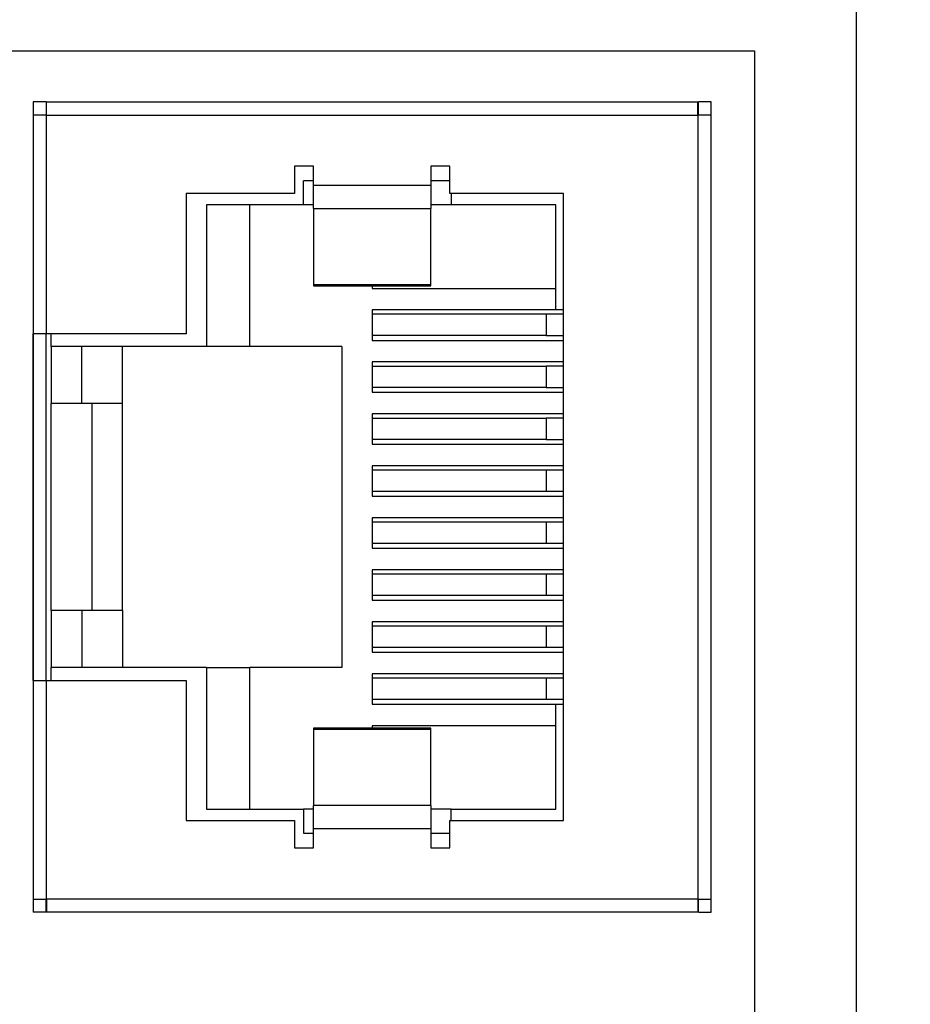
# Model space of a CAD drawing. Header units: millimetres. Extents: x 0 to 594, y 0 to 420.
# Tile 8 of 22: x 128 to 145, y 256 to 276. Entities that reach past the tile are written whole.
import ezdxf

# ---------------------------------------------------------------- set-up
doc = ezdxf.new("R2010")
doc.units = ezdxf.units.MM
doc.header["$PDSIZE"] = -1
doc.styles.get("Standard").update_dxf_attribs({"font": 'txt.shx', "bigfont": 'whgtxt.shx'})
doc.dimstyles.new('ISO-25', dxfattribs={"dimtxt": 2.5, "dimasz": 2.5, "dimexe": 1.25, "dimexo": 0.625, "dimtad": 1, "dimtxsty": 'Standard', "dimcen": 2.5, "dimadec": 0, "dimazin": 0, "dimtfac": 1, "dimtmove": 0, "dimatfit": 3, "dimfxl": 0, "dimarcsym": 0})

# ---------------------------------------------------------------- blocks, each defined once
blk = doc.blocks.new('*D9')
at = {"color": 8, "lineweight": -2}
for p, q in [((104.619, 286.609), (104.619, 297.275)), ((156.788, 282.609), (102.619, 282.609)), ((104.619, 278.609), (104.619, 282.609)), ((112.038, 278.609), (102.619, 278.609)), ((104.619, 274.609), (104.619, 270.609))]:
    blk.add_line(p, q, dxfattribs=at)
at = {"color": 8}
for points in [[(103.952, 286.609), (105.285, 286.609), (104.619, 282.609)], [(103.952, 274.609), (105.285, 274.609), (104.619, 278.609)]]:
    blk.add_solid(points, dxfattribs=at)
at = {"layer": 'Defpoints', "color": 0}
for p in [(104.619, 282.609), (158.788, 282.609), (114.038, 278.609)]:
    blk.add_point(p, dxfattribs=at)
at = {"color": 3, "insert": (100.619, 293.942), "char_height": 4, "attachment_point": 5, "rotation": 90}
blk.add_mtext('\\A1;4', dxfattribs=at)

msp = doc.modelspace()

# ---------------------------------------------------------------- linework, layer by layer
for p, q in [((144.038, 228.6087), (144.038, 276.6087)), ((127.038, 275.1087), (142.038, 275.1087)), ((142.038, 275.1087), (142.038, 239.1087)), ((128.138, 274.1087), (127.888, 274.1087)), ((127.888, 274.1087), (127.888, 273.8487)), ((128.138, 274.1087), (128.138, 273.8487)), ((128.148, 273.8487), (128.148, 274.1087)), ((128.148, 274.1087), (140.928, 274.1087)), ((140.928, 273.8487), (140.928, 274.1087)), ((141.188, 274.1087), (140.938, 274.1087)), ((140.938, 273.8487), (140.938, 274.1087)), ((141.188, 273.8487), (141.188, 274.1087)), ((127.888, 273.8487), (127.888, 258.4686)), ((128.148, 273.8487), (127.888, 273.8487)), ((128.148, 269.5587), (128.148, 273.8487)), ((128.148, 273.8487), (140.928, 273.8487)), ((140.928, 273.8487), (140.928, 258.4686)), ((141.188, 273.8487), (140.928, 273.8487)), ((141.188, 258.4686), (141.188, 273.8487)), ((133.388, 272.8429), (133.013, 272.8429)), ((133.013, 272.8429), (133.013, 272.3087)), ((133.388, 272.4679), (133.388, 272.8429)), ((136.063, 272.8429), (135.688, 272.8429)), ((135.688, 272.8429), (135.688, 272.4679)), ((136.063, 272.3087), (136.063, 272.8429)), ((133.388, 272.5586), (133.188, 272.5586)), ((133.188, 272.0887), (133.188, 272.5586)), ((136.063, 272.5586), (135.688, 272.5586)), ((135.688, 272.4679), (133.388, 272.4679)), ((133.388, 272.0148), (133.388, 272.4679)), ((135.688, 272.4679), (135.688, 272.0148)), ((133.013, 272.3087), (130.888, 272.3087)), ((130.888, 272.3087), (130.888, 269.5587)), ((138.288, 272.3087), (136.063, 272.3087)), ((136.088, 272.3087), (136.088, 272.0887)), ((138.288, 260.0087), (138.288, 272.3087)), ((133.188, 272.0887), (131.288, 272.0887)), ((131.288, 272.0887), (131.288, 269.3086)), ((132.138, 269.3086), (132.138, 272.0887)), ((133.388, 272.0887), (133.188, 272.0887)), ((133.388, 272.0148), (135.688, 272.0148)), ((133.388, 272.0148), (133.388, 270.5226)), ((136.088, 272.0887), (135.688, 272.0887)), ((135.688, 270.5226), (135.688, 272.0148)), ((138.138, 272.0887), (136.088, 272.0887)), ((138.138, 270.0287), (138.138, 272.0887)), ((133.388, 270.5226), (135.688, 270.5226)), ((133.388, 270.5226), (133.388, 270.4983)), ((133.388, 270.4983), (135.688, 270.4983)), ((134.538, 270.4983), (134.538, 270.4487)), ((134.538, 270.4487), (138.138, 270.4487)), ((135.688, 270.4983), (135.688, 270.5226)), ((134.538, 270.0287), (134.538, 269.4286)), ((138.138, 270.0287), (134.538, 270.0287)), ((137.9521, 269.9437), (134.538, 269.9437)), ((138.288, 269.9437), (137.9521, 269.9437)), ((137.9521, 269.9437), (137.9521, 269.5237)), ((138.288, 270.0287), (138.138, 270.0287)), ((127.8882, 262.7586), (127.8882, 269.5587)), ((128.148, 269.5587), (127.8882, 269.5587)), ((128.138, 262.7586), (128.138, 269.5587)), ((130.888, 269.5587), (128.148, 269.5587)), ((128.238, 269.3086), (128.238, 269.5587)), ((137.9521, 269.5237), (134.538, 269.5237)), ((137.9521, 269.5237), (138.288, 269.5237)), ((131.288, 269.3086), (128.238, 269.3086)), ((128.238, 269.3086), (128.238, 268.1887)), ((128.838, 268.1887), (128.838, 269.3086)), ((129.638, 268.1887), (129.638, 269.3086)), ((132.138, 269.3086), (131.288, 269.3086)), ((133.938, 269.3086), (132.138, 269.3086)), ((133.938, 269.3086), (133.938, 263.0087)), ((134.538, 269.4286), (138.288, 269.4286)), ((138.288, 269.0087), (134.538, 269.0087)), ((134.538, 269.0087), (134.538, 268.4086)), ((134.538, 268.9237), (137.9521, 268.9237)), ((138.288, 268.9237), (137.9521, 268.9237)), ((137.9521, 268.9237), (137.9521, 268.5037)), ((137.9521, 268.5037), (134.538, 268.5037)), ((137.9521, 268.5037), (138.288, 268.5037)), ((134.538, 268.4086), (138.288, 268.4086)), ((128.838, 268.1887), (128.238, 268.1887)), ((128.238, 264.1287), (128.238, 268.1887)), ((129.638, 268.1887), (128.838, 268.1887)), ((129.038, 268.1887), (129.038, 264.1287)), ((129.638, 264.1287), (129.638, 268.1887)), ((138.288, 267.9887), (134.538, 267.9887)), ((134.538, 267.9887), (134.538, 267.3886)), ((134.538, 267.9036), (137.9521, 267.9036)), ((138.288, 267.9036), (137.9521, 267.9036)), ((137.9521, 267.9036), (137.9521, 267.4837)), ((137.9521, 267.4837), (134.538, 267.4837)), ((134.538, 267.3886), (138.288, 267.3886)), ((137.9521, 267.4837), (138.288, 267.4837)), ((138.288, 266.9687), (134.538, 266.9687)), ((134.538, 266.9687), (134.538, 266.3686)), ((137.9521, 266.8836), (134.538, 266.8836)), ((138.288, 266.8836), (137.9521, 266.8836)), ((137.9521, 266.8836), (137.9521, 266.4637)), ((137.9521, 266.4637), (134.538, 266.4637)), ((134.538, 266.3686), (138.288, 266.3686)), ((138.288, 266.4637), (137.9521, 266.4637)), ((138.288, 265.9487), (134.538, 265.9487)), ((134.538, 265.9487), (134.538, 265.3486)), ((137.9521, 265.8636), (134.538, 265.8636)), ((138.288, 265.8636), (137.9521, 265.8636)), ((137.9521, 265.8636), (137.9521, 265.4437)), ((137.9521, 265.4437), (134.538, 265.4437)), ((138.288, 265.4437), (137.9521, 265.4437)), ((134.538, 265.3486), (138.288, 265.3486)), ((138.288, 264.9287), (134.538, 264.9287)), ((134.538, 264.9287), (134.538, 264.3286)), ((137.9521, 264.8436), (134.538, 264.8436)), ((138.288, 264.8436), (137.9521, 264.8436)), ((137.9521, 264.8436), (137.9521, 264.4237)), ((137.9521, 264.4237), (134.538, 264.4237)), ((134.538, 264.3286), (138.288, 264.3286)), ((138.288, 264.4237), (137.9521, 264.4237)), ((128.838, 264.1287), (128.238, 264.1287)), ((128.238, 264.1287), (128.238, 263.0087)), ((128.838, 264.1287), (128.838, 263.0087)), ((129.638, 264.1287), (128.838, 264.1287)), ((129.638, 264.1287), (129.638, 263.0087)), ((138.288, 263.9087), (134.538, 263.9087)), ((134.538, 263.9087), (134.538, 263.3086)), ((137.9521, 263.8236), (134.538, 263.8236)), ((138.288, 263.8236), (137.9521, 263.8236)), ((137.9521, 263.8236), (137.9521, 263.4037)), ((137.9521, 263.4037), (134.538, 263.4037)), ((134.538, 263.3086), (138.288, 263.3086)), ((138.288, 263.4037), (137.9521, 263.4037)), ((131.288, 263.0087), (128.238, 263.0087)), ((128.238, 262.7586), (128.238, 263.0087)), ((131.288, 263.0087), (131.288, 260.2287)), ((131.288, 263.0087), (132.138, 263.0087)), ((132.138, 260.2287), (132.138, 263.0087)), ((133.938, 263.0087), (132.138, 263.0087)), ((138.288, 262.8887), (134.538, 262.8887)), ((134.538, 262.8887), (134.538, 262.2886)), ((127.8882, 262.7586), (128.148, 262.7586)), ((128.148, 258.4686), (128.148, 262.7586)), ((128.148, 262.7586), (130.888, 262.7586)), ((130.888, 262.7586), (130.888, 260.0087)), ((137.9521, 262.8036), (134.538, 262.8036)), ((138.288, 262.8036), (137.9521, 262.8036)), ((137.9521, 262.8036), (137.9521, 262.3837)), ((137.9521, 262.3837), (134.538, 262.3837)), ((138.288, 262.3837), (137.9521, 262.3837)), ((134.538, 262.2886), (138.138, 262.2886)), ((138.138, 260.2287), (138.138, 262.2886)), ((138.138, 262.2886), (138.288, 262.2886)), ((135.688, 261.8191), (133.388, 261.8191)), ((133.388, 261.8191), (133.388, 261.7947)), ((135.688, 261.7947), (133.388, 261.7947)), ((133.388, 261.7947), (133.388, 260.3025)), ((138.138, 261.8686), (134.538, 261.8686)), ((134.538, 261.8686), (134.538, 261.8191)), ((135.688, 261.7947), (135.688, 261.8191)), ((135.688, 260.3025), (135.688, 261.7947)), ((131.288, 260.2287), (133.188, 260.2287)), ((133.188, 260.2287), (133.188, 259.7587)), ((133.388, 260.2287), (133.188, 260.2287)), ((135.688, 260.3025), (133.388, 260.3025)), ((133.388, 259.8494), (133.388, 260.3025)), ((135.688, 260.3025), (135.688, 259.8494)), ((136.088, 260.2287), (135.688, 260.2287)), ((136.088, 260.0087), (136.088, 260.2287)), ((136.088, 260.2287), (138.138, 260.2287)), ((130.888, 260.0087), (133.013, 260.0087)), ((133.013, 260.0087), (133.013, 259.4744)), ((136.063, 259.4744), (136.063, 260.0087)), ((136.063, 260.0087), (138.288, 260.0087)), ((133.388, 259.4744), (133.388, 259.8494)), ((133.388, 259.8494), (135.688, 259.8494)), ((135.688, 259.8494), (135.688, 259.4744)), ((133.188, 259.7587), (133.388, 259.7587)), ((135.688, 259.7587), (136.063, 259.7587)), ((133.013, 259.4744), (133.388, 259.4744)), ((135.688, 259.4744), (136.063, 259.4744)), ((127.888, 258.4686), (128.148, 258.4686)), ((127.888, 258.4686), (127.888, 258.2087)), ((128.138, 258.2087), (128.138, 258.4686)), ((140.928, 258.4686), (128.148, 258.4686)), ((128.148, 258.4686), (128.148, 258.2087)), ((140.928, 258.4686), (140.928, 258.2087)), ((140.928, 258.4686), (141.188, 258.4686)), ((140.938, 258.2087), (140.938, 258.4686)), ((141.188, 258.2087), (141.188, 258.4686)), ((128.138, 258.2087), (127.888, 258.2087)), ((140.928, 258.2087), (128.148, 258.2087)), ((140.938, 258.2087), (141.188, 258.2087))]:
    msp.add_line(p, q)

# ---------------------------------------------------------------- dimensions: what is measured, and where the dimension line sits
dim = msp.add_linear_dim(base=(104.6188, 282.6087), p1=(114.038, 278.6087), p2=(158.788, 282.6087), angle=90, dimstyle='ISO-25', override={"dimscale": 2, "dimtxt": 2, "dimasz": 2, "dimexe": 1, "dimexo": 1, "dimgap": 1, "dimdec": 3, "dimzin": 9, "dimdsep": 46, "dimcen": 0, "dimclrd": 8, "dimclre": 8, "dimclrt": 3, "dimadec": 3, "dimazin": 2, "dimtdec": 3, "dimfxl": 0.6, "dimtolj": 1, "dimtzin": 1, "dimarcsym": 1})
dim.commit()
dim.dimension.update_dxf_attribs({"geometry": '*D9', "text_midpoint": (100.6188, 293.942)})

doc.saveas('drawing.dxf')
